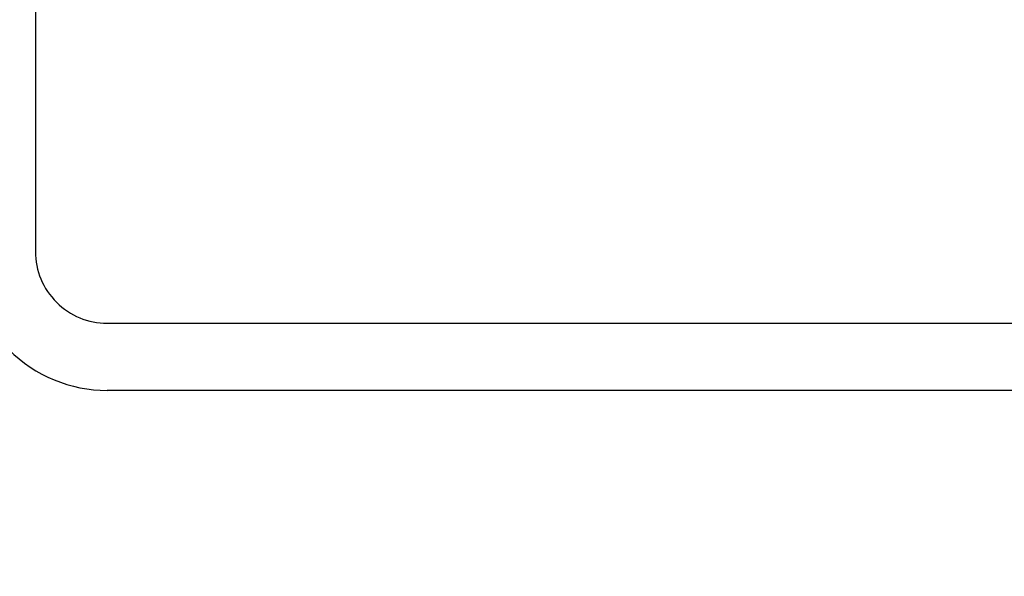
# Model space of a CAD drawing. Header units: inches. Extents: x 0.1 to 10.7, y 0.1 to 7.7.
# Tile 13 of 46: x 3.0043 to 3.0397, y 6.2602 to 6.2803. Entities that reach past the tile are written whole.
import ezdxf

# ---------------------------------------------------------------- set-up
doc = ezdxf.new("R2010")
doc.units = ezdxf.units.IN
doc.header["$MEASUREMENT"] = 0
doc.layers.add('DIMENSIONS', color=140, linetype='Continuous', lineweight=25)
doc.styles.add('SLDTEXTSTYLE0', font='TXT', dxfattribs={"width": 0.7})
doc.dimstyles.new('SLDDIMSTYLE2', dxfattribs={"dimtxt": 0.0849609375, "dimasz": 0.13, "dimexe": 0, "dimexo": 0.0625, "dimgap": 0.021240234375, "dimtad": 0, "dimtih": 1, "dimtoh": 1, "dimlfac": 24, "dimrnd": 1e-09, "dimzin": 4, "dimdsep": 46, "dimtxsty": 'SLDTEXTSTYLE0', "dimsah": 1, "dimcen": 0.09, "dimadec": 0, "dimazin": 1, "dimtfac": 1, "dimtmove": 0, "dimatfit": 0, "dimfxl": 0, "dimfrac": 2, "dimtolj": 1, "dimtzin": 12, "dimarcsym": 0})

# ---------------------------------------------------------------- blocks, each defined once
blk = doc.blocks.new('_D_8')
at = {"layer": 'DIMENSIONS'}
for p, q in [((2.016080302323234, 6.948436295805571), (1.987550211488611, 6.948436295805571)), ((1.987550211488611, 6.948436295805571), (1.987550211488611, 6.813405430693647)), ((2.268549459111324, 6.948436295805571), (2.297079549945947, 6.948436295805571)), ((2.297079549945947, 6.948436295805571), (2.297079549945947, 6.813405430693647)), ((2.433483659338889, 6.868960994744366), (2.57975260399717, 6.868960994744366)), ((2.57975260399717, 6.868960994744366), (2.57975260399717, 6.371093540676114)), ((1.987550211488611, 6.813405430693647), (2.016080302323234, 6.813405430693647)), ((2.297079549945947, 6.813405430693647), (2.268549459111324, 6.813405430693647)), ((2.957420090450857, 6.371093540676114), (2.45475260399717, 6.371093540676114)), ((2.957420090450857, 6.266926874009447), (2.45475260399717, 6.266926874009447)), ((2.57975260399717, 6.266926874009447), (2.57975260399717, 6.016926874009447))]:
    blk.add_line(p, q, dxfattribs=at)
for points in [[(2.57975260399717, 6.371093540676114), (2.59975260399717, 6.501093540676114), (2.55975260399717, 6.501093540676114)], [(2.57975260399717, 6.266926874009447), (2.55975260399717, 6.136926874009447), (2.59975260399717, 6.136926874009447)]]:
    blk.add_solid(points, dxfattribs=at)
at = {"layer": 'DIMENSIONS', "char_height": 0.08333333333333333, "attachment_point": 1, "style": 'SLDTEXTSTYLE0'}
for s, insert in [('2.50', (2.016080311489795, 7.074878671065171)), ('63.5', (2.016080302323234, 6.920827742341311)), ('SQUARE', (1.908209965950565, 6.766776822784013))]:
    blk.add_mtext(s, dxfattribs=dict(at, insert=insert))

msp = doc.modelspace()

# ---------------------------------------------------------------- linework, layer by layer
for p, q in [((3.004836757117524, 6.366093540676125), (3.004836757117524, 6.271926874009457)), ((3.007420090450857, 6.269343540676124), (3.101586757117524, 6.269343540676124)), ((3.101586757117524, 6.266926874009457), (3.007420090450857, 6.266926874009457))]:
    msp.add_line(p, q)
for radius in [0.004999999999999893, 0.002583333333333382]:
    msp.add_arc((3.007420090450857, 6.271926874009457), radius, 180, 270.0000000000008)

# ---------------------------------------------------------------- dimensions: what is measured, and where the dimension line sits
at = {"layer": 'DIMENSIONS'}
dim = msp.add_linear_dim(base=(2.57975260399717, 6.266926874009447), p1=(3.007420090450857, 6.371093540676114), p2=(3.007420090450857, 6.266926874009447), angle=90.0000000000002, text='<>\\PSQUARE', dimstyle='SLDDIMSTYLE2', dxfattribs=at)
dim.commit()
dim.dimension.update_dxf_attribs({"geometry": '_D_8', "text_midpoint": (2.57975260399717, 6.868960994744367), "dimtype": 160})

doc.saveas('drawing.dxf')
